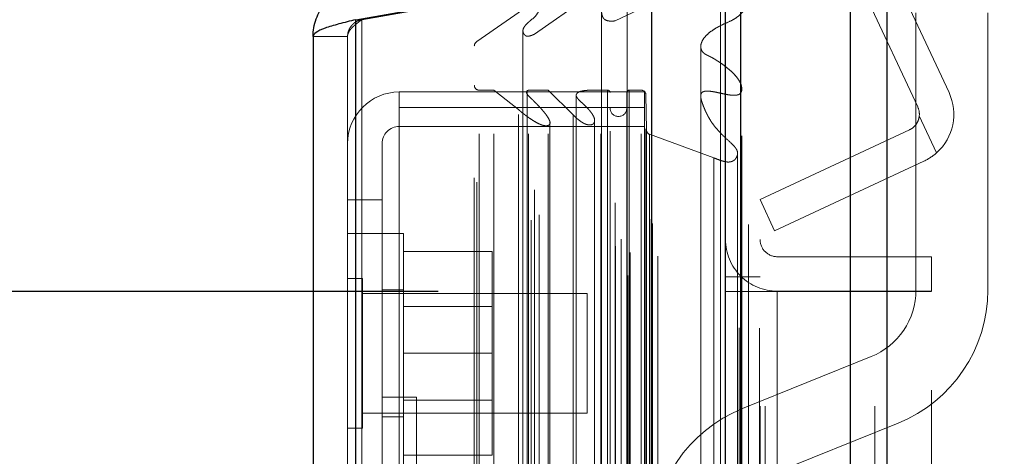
# Model space of a CAD drawing. Header units: inches. Extents: x 0.2 to 10.8, y 0.2 to 8.2.
# Tile 93 of 103: x 5.8947 to 6.066, y 5.0716 to 5.1476. Entities that reach past the tile are written whole.
import ezdxf

# ---------------------------------------------------------------- set-up
doc = ezdxf.new("R2010")
doc.units = ezdxf.units.IN
doc.header["$MEASUREMENT"] = 0
doc.linetypes.add('HIDDEN', pattern=[0.07500000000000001, 0.05, -0.025])
doc.layers.add('DIMENSIONS', color=140, linetype='Continuous')
doc.styles.add('SLDTEXTSTYLE0', font='TXT', dxfattribs={"width": 0.7})
doc.dimstyles.new('SLDDIMSTYLE0', dxfattribs={"dimtxt": 0.0849609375, "dimasz": 0.13, "dimexe": 0, "dimexo": 0.0625, "dimgap": 0.021240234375, "dimtad": 0, "dimtih": 1, "dimtoh": 1, "dimlfac": 12, "dimrnd": 1e-09, "dimzin": 12, "dimdsep": 46, "dimtxsty": 'SLDTEXTSTYLE0', "dimsah": 1, "dimcen": 0.09, "dimadec": 0, "dimazin": 3, "dimtfac": 1, "dimtofl": 0, "dimtmove": 0, "dimatfit": 3, "dimfxl": 0, "dimfrac": 2, "dimtolj": 1, "dimtzin": 12, "dimarcsym": 0})
doc.dimstyles.new('SLDDIMSTYLE5', dxfattribs={"dimtxt": 0.0849609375, "dimasz": 0.13, "dimexe": 0, "dimexo": 0.0625, "dimgap": 0.021240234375, "dimtad": 0, "dimtih": 1, "dimtoh": 1, "dimdec": 4, "dimlfac": 12, "dimzin": 12, "dimdsep": 46, "dimtxsty": 'SLDTEXTSTYLE0', "dimsah": 1, "dimcen": 0.09, "dimadec": 0, "dimazin": 3, "dimtfac": 1, "dimtdec": 0, "dimtofl": 0, "dimtmove": 0, "dimatfit": 3, "dimfxl": 0, "dimfrac": 2, "dimtolj": 1, "dimtzin": 12, "dimarcsym": 0})

# ---------------------------------------------------------------- blocks, each defined once
blk = doc.blocks.new('_D_13')
at = {"layer": 'DIMENSIONS'}
blk.add_line((6.643258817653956, 5.570978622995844), (5.965081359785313, 5.570978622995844), dxfattribs=at)
for radius, start, end in [(0.7522245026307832, 161.1802903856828, 180), (0.752224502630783, 205.0000000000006, 223.8197096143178)]:
    blk.add_arc((6.842305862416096, 5.570978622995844), radius, start, end, dxfattribs=at)
for points in [[(6.090081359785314, 5.570978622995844), (6.121118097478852, 5.698793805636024), (6.081264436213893, 5.702212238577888)], [(6.160558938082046, 5.253074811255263), (6.208029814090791, 5.130410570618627), (6.242704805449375, 5.150351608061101)]]:
    blk.add_solid(points, dxfattribs=at)
at = {"layer": 'DIMENSIONS', "insert": (6.008802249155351, 5.440751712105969), "char_height": 0.08333333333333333, "attachment_point": 1, "style": 'SLDTEXTSTYLE0'}
blk.add_mtext('25°', dxfattribs=at)
blk = doc.blocks.new('_D_18')
at = {"layer": 'DIMENSIONS'}
for p, q in [((5.967508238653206, 5.100344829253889), (5.070740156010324, 5.100344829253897)), ((5.195740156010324, 5.100344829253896), (5.19574015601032, 4.580145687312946)), ((5.034166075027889, 4.450014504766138), (5.005635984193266, 4.450014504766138)), ((5.005635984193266, 4.450014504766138), (5.005635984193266, 4.314983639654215)), ((5.357314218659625, 4.450014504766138), (5.385844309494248, 4.450014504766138)), ((5.385844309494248, 4.450014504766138), (5.385844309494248, 4.314983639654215)), ((5.005635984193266, 4.314983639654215), (5.034166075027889, 4.314983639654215)), ((5.385844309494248, 4.314983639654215), (5.357314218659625, 4.314983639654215)), ((5.195740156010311, 3.662761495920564), (5.195740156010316, 4.160932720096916)), ((5.967508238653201, 3.662761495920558), (5.07074015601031, 3.662761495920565))]:
    blk.add_line(p, q, dxfattribs=at)
for points in [[(5.195740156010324, 5.100344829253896), (5.175740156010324, 4.970344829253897), (5.215740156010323, 4.970344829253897)], [(5.195740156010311, 3.662761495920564), (5.215740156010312, 3.792761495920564), (5.175740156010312, 3.792761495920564)]]:
    blk.add_solid(points, dxfattribs=at)
at = {"layer": 'DIMENSIONS', "char_height": 0.08333333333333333, "attachment_point": 1, "style": 'SLDTEXTSTYLE0'}
for s, insert in [('17.25', (5.034166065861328, 4.576456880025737)), ('438.2', (5.034166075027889, 4.422405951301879)), ('OPENING', (4.933703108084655, 4.26835503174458))]:
    blk.add_mtext(s, dxfattribs=dict(at, insert=insert))

msp = doc.modelspace()

# ---------------------------------------------------------------- linework, layer by layer
at = {"color": 7, "linetype": 'Continuous', "lineweight": 25}
for p, q in [((6.045584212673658, 5.192840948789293), (6.045584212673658, 3.580344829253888)), ((6.039220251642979, 3.580344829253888), (6.03922025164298, 5.191660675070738)), ((6.017508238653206, 3.580344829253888), (6.017508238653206, 5.182428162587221)), ((6.020144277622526, 3.580344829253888), (6.020144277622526, 5.182687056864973)), ((5.953184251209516, 5.147639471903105), (6.004705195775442, 5.156724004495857)), ((6.004705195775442, 3.606449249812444), (6.004705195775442, 5.156724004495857)), ((5.95318425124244, 3.615533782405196), (5.953184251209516, 5.147639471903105)), ((5.945747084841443, 5.144694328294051), (5.945747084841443, 3.618478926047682))]:
    msp.add_line(p, q, dxfattribs=at)
at = {"color": 7, "linetype": 'HIDDEN', "lineweight": 18}
for p, q in [((6.045584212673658, 5.192840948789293), (6.045584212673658, 3.580344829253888)), ((6.045584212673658, 3.580344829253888), (6.045584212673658, 5.192840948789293)), ((6.045584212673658, 3.580344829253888), (6.045584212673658, 5.192840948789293)), ((6.039220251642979, 3.580344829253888), (6.039220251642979, 5.191660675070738)), ((6.043462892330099, 3.580344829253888), (6.043462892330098, 5.191660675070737)), ((6.043462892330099, 3.580344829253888), (6.043462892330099, 5.191660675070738)), ((6.020144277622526, 3.580344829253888), (6.02014427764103, 5.182687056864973)), ((6.023508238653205, 3.580344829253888), (6.023508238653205, 5.182428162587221)), ((6.024386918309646, 3.580344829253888), (6.024386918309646, 5.182687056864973)), ((6.024386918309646, 3.580344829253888), (6.024386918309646, 5.182687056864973)), ((6.056377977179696, 5.134981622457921), (6.036092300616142, 5.17848439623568)), ((6.050940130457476, 5.132445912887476), (6.030654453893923, 5.175948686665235)), ((6.019890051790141, 3.593978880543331), (6.019890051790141, 5.169194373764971)), ((6.00047967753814, 3.603115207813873), (6.00047967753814, 5.160058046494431)), ((6.000479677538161, 3.60311520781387), (6.000479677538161, 5.160058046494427)), ((5.954226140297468, 5.147639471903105), (6.005747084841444, 5.156724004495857)), ((6.00039533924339, 5.155964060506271), (6.00039533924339, 3.607209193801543)), ((6.00090496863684, 3.6071193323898), (6.000904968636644, 5.156053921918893)), ((6.005747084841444, 3.606449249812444), (6.005747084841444, 5.156724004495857)), ((5.984251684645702, 5.145123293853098), (5.998341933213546, 5.154989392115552)), ((5.998341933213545, 3.60818386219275), (5.998341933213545, 5.154989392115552)), ((6.016634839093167, 5.154240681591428), (6.016634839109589, 3.608937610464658)), ((6.016634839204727, 5.154239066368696), (6.016634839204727, 3.6089460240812)), ((5.999334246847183, 3.60943873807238), (5.999334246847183, 5.153772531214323)), ((6.00478068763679, 3.611933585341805), (6.00478068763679, 5.151239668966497)), ((6.004807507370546, 3.612143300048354), (6.004807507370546, 5.151029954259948)), ((5.974234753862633, 5.143820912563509), (5.983667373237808, 5.15042570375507)), ((5.983667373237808, 3.612747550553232), (5.983667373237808, 5.15042570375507)), ((5.985098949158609, 3.613671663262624), (5.985098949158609, 5.149497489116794)), ((5.995944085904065, 5.149084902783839), (5.995944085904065, 3.614096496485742)), ((5.998310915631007, 5.147442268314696), (6.004329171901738, 5.150276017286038)), ((6.004329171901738, 3.612897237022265), (6.004329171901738, 5.150276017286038)), ((6.004329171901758, 3.612897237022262), (6.004329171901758, 5.150276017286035)), ((5.953184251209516, 5.147639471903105), (5.954226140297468, 5.147639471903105)), ((5.95318425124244, 5.147639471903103), (5.953184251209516, 3.615533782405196)), ((5.954226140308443, 3.615533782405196), (5.954226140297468, 5.147639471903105)), ((5.954226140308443, 5.147639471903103), (5.954226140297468, 3.615533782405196)), ((5.998310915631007, 3.615730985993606), (5.998310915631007, 5.147442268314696)), ((6.050635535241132, 5.100569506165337), (6.050635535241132, 5.148832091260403)), ((6.063135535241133, 5.148832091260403), (6.063135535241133, 5.100569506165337)), ((5.982255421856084, 5.145757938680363), (5.982255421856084, 5.145747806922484)), ((5.982255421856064, 5.145747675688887), (5.982255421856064, 3.617417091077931)), ((5.951747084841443, 5.144694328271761), (5.945747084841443, 5.144694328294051)), ((5.951747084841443, 5.144694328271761), (5.951747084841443, 3.618478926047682)), ((5.974234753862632, 3.619352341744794), (5.974234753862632, 5.143820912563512)), ((5.984251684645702, 3.618049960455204), (5.984251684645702, 5.145123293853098)), ((5.973802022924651, 3.620083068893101), (5.973802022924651, 5.143090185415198)), ((6.013198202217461, 5.142938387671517), (6.013198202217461, 3.620210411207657)), ((5.974635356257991, 3.627800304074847), (5.974635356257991, 5.135372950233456)), ((5.977167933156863, 5.135372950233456), (5.974635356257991, 5.135372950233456)), ((5.974635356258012, 3.627800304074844), (5.974635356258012, 5.135372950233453)), ((5.981476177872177, 5.132006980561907), (5.977167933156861, 5.135372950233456)), ((5.977167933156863, 3.627800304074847), (5.977167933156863, 5.135372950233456)), ((5.982990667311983, 5.135372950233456), (5.982990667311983, 5.134708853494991)), ((5.983202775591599, 3.627800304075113), (5.983202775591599, 5.135372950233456)), ((5.986647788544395, 5.135372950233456), (5.983202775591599, 5.135372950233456)), ((5.986647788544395, 3.627800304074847), (5.986647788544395, 5.135372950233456)), ((5.990972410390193, 5.131077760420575), (5.986647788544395, 5.135372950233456)), ((5.995818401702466, 3.627800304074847), (5.995818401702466, 5.135372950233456)), ((5.996991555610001, 5.135372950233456), (5.995818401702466, 5.135372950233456)), ((5.996991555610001, 5.135372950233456), (5.996991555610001, 3.627800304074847)), ((5.996991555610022, 3.627800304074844), (5.996991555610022, 5.135372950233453)), ((6.000741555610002, 3.627800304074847), (6.000741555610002, 5.135372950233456)), ((6.002815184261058, 5.135372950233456), (6.000741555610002, 5.135372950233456)), ((6.000741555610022, 5.135372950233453), (6.000741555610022, 3.627800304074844)), ((6.002815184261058, 3.627800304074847), (6.002815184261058, 5.135372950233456)), ((6.002815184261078, 3.627800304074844), (6.002815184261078, 5.135372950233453)), ((5.960747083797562, 5.132378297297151), (5.960747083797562, 5.135058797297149)), ((6.00341375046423, 5.135058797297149), (5.960747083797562, 5.135058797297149)), ((5.982990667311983, 5.134708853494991), (5.982990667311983, 3.628464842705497)), ((5.991519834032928, 5.134497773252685), (5.991519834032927, 5.134471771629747)), ((5.991519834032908, 5.134471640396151), (5.991519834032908, 3.628700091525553)), ((5.997408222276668, 3.628216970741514), (5.997408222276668, 5.134956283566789)), ((6.000324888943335, 5.134956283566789), (6.000324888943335, 3.628216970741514)), ((6.00341375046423, 5.132378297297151), (6.00341375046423, 5.135058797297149)), ((6.003658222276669, 3.628633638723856), (6.003658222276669, 5.134539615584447)), ((6.003728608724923, 5.128459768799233), (6.003658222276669, 5.134539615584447)), ((6.003658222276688, 3.628633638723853), (6.003658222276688, 5.134539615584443)), ((5.960747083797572, 5.132378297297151), (5.960747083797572, 5.062378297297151)), ((6.003413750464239, 5.132378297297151), (5.960747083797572, 5.132378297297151)), ((5.981476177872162, 3.631166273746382), (5.981476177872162, 5.132006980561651)), ((6.003413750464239, 5.132378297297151), (6.003413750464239, 3.630794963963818)), ((5.990972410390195, 3.632095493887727), (5.990972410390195, 5.131077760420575)), ((5.990972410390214, 3.632095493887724), (5.990972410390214, 5.131077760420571)), ((5.994729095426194, 5.13009815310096), (5.994729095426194, 5.130099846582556)), ((5.994729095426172, 3.63307724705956), (5.994729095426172, 5.130098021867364)), ((6.051207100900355, 5.130887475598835), (6.054206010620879, 5.124456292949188)), ((6.054206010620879, 5.124456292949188), (6.051207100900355, 5.130887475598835)), ((6.00341375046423, 5.129058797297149), (5.960747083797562, 5.129058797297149)), ((5.986916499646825, 5.129976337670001), (5.986916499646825, 5.129977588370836)), ((5.986916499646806, 3.63320432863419), (5.986916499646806, 5.129976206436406)), ((6.003728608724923, 3.634713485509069), (6.003728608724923, 5.128459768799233)), ((6.003728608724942, 3.634713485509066), (6.003728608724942, 5.128459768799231)), ((6.023508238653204, 5.116344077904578), (6.049489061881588, 5.128459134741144)), ((6.004275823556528, 3.635486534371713), (6.004275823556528, 5.127686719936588)), ((6.015467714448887, 5.123596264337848), (6.004275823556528, 5.127686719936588)), ((6.004275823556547, 3.63548653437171), (6.004275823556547, 5.127686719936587)), ((5.957747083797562, 5.126058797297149), (5.957747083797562, 5.116308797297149)), ((6.015467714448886, 3.639576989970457), (6.015467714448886, 5.123596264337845)), ((6.01960152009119, 5.124343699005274), (6.019601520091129, 5.124375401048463)), ((6.019601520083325, 3.638798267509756), (6.01960152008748, 5.124340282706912)), ((6.052024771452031, 5.123021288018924), (6.026043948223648, 5.110906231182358)), ((5.957747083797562, 5.116308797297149), (5.951747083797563, 5.116308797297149)), ((5.957747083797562, 5.116308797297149), (5.957747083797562, 5.062378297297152)), ((6.026043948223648, 5.110906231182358), (6.023508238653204, 5.116344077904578)), ((5.957747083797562, 5.110392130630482), (5.951747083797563, 5.110392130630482)), ((5.961497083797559, 5.110392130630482), (5.957747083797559, 5.110392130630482)), ((5.961497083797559, 5.089558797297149), (5.961497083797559, 5.110392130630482)), ((5.961497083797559, 5.107308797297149), (5.976913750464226, 5.107308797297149)), ((5.976913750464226, 5.089558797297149), (5.976913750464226, 5.107308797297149)), ((6.053341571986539, 5.106380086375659), (6.026508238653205, 5.106380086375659)), ((6.053341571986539, 5.106380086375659), (6.053341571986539, 5.100380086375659)), ((6.023508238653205, 5.102844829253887), (6.017508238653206, 5.102844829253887)), ((5.95435125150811, 5.102579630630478), (5.951747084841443, 5.102579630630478)), ((5.95435125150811, 5.089558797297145), (5.95435125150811, 5.102579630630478)), ((5.993413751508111, 5.099975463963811), (5.95435125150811, 5.099975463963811)), ((5.961497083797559, 5.100600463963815), (5.957747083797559, 5.100600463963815)), ((5.993413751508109, 5.089558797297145), (5.993413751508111, 5.099975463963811)), ((6.017508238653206, 5.100344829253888), (6.023508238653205, 5.100344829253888)), ((6.023508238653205, 5.100344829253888), (6.026508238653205, 5.100344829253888)), ((6.053341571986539, 5.100380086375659), (6.026508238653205, 5.100380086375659)), ((6.026508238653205, 3.662761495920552), (6.026508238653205, 5.100344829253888)), ((6.026508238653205, 3.662761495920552), (6.026508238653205, 5.100344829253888)), ((6.053341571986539, 5.100344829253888), (6.026508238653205, 5.100344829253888)), ((6.026508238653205, 3.662761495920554), (6.026508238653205, 5.100344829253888)), ((6.026508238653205, 3.662761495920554), (6.026508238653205, 5.100344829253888)), ((6.053341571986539, 4.783136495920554), (6.053341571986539, 5.100344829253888)), ((5.976913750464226, 5.097721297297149), (5.961497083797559, 5.097721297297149)), ((5.95435125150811, 5.076537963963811), (5.95435125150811, 5.089558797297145)), ((5.961497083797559, 5.068725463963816), (5.961497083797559, 5.089558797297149)), ((5.961497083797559, 5.089558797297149), (5.976913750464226, 5.089558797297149)), ((5.976913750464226, 5.071808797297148), (5.976913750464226, 5.089558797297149)), ((5.993413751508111, 5.079142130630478), (5.993413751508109, 5.089558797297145)), ((6.020429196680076, 5.079925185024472), (6.042822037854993, 5.088981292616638)), ((5.963747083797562, 5.08191706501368), (5.957747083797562, 5.08191706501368)), ((5.961497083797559, 5.081396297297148), (5.976913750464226, 5.081396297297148)), ((5.963747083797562, 5.08191706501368), (5.963747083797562, 5.025500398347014)), ((5.95435125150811, 5.079142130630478), (5.993413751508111, 5.079142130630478)), ((5.957747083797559, 5.078517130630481), (5.961497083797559, 5.078517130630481)), ((6.047508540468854, 5.077393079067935), (6.025115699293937, 5.06833697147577)), ((5.951747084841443, 5.076537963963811), (5.95435125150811, 5.076537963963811)), ((5.961497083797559, 5.071808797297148), (5.976913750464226, 5.071808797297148))]:
    msp.add_line(p, q, dxfattribs=at)
at = {"color": 7, "linetype": 'HIDDEN', "lineweight": 18, "flags": 128}
for points in [[(6.023397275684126, 3.59391858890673), (6.023397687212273, 4.37535031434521), (6.023397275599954, 5.169250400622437)], [(6.021497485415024, 3.611975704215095), (6.021497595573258, 4.349708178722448), (6.021497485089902, 5.151186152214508)], [(6.021497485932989, 3.611964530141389), (6.021497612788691, 4.369107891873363), (6.021497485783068, 5.151210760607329)], [(6.013198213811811, 5.142962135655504), (6.013198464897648, 4.348832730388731), (6.01319821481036, 3.620211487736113)], [(6.020326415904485, 3.62741966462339), (6.020327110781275, 4.397957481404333), (6.020326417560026, 5.135753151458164)], [(6.020326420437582, 3.627436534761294), (6.020327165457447, 4.369107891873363), (6.020326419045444, 5.135754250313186)], [(6.013210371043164, 5.134050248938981), (6.013210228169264, 4.387819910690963), (6.013210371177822, 3.629123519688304)]]:
    msp.add_lwpolyline(points, dxfattribs=at)
at = {"color": 7, "linetype": 'HIDDEN', "lineweight": 18}
for centre, radius, start, end in [((5.974635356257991, 5.143090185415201), 0.000833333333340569, 118.7326247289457, 180.0000000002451), ((5.974635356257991, 5.136206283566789), 0.0008333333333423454, 180, 270.0000000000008), ((5.996991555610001, 5.134956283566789), 0.0004166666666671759, 0, 90), ((6.000741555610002, 5.134956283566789), 0.0004166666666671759, 90, 180), ((6.002815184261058, 5.134529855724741), 0.0008430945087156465, 0.663284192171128, 90), ((5.960747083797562, 5.126058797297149), 0.009000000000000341, 90, 180), ((6.048221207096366, 5.131178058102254), 0.009000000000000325, 311.6806506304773, 25.00000000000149), ((5.998866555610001, 5.132247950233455), 0.001458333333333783, 180, 0), ((6.048221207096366, 5.131178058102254), 0.003000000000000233, 354.441568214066, 25.00000000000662), ((5.960747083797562, 5.126058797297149), 0.003000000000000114, 90, 180), ((6.004561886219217, 5.128469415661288), 0.0008333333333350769, 180.6632841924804, 249.9234572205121), ((6.026508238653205, 5.109380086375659), 0.009000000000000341, 180, 270.0000000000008), ((6.026508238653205, 5.109380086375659), 0.003000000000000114, 180, 270.0000000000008), ((6.038135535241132, 5.100569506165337), 0.01250000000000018, 292.0193813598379, 0), ((6.038135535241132, 5.100569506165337), 0.02500000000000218, 292.0193813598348, 0), ((6.029802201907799, 5.05674875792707), 0.02500000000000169, 112.0193813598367, 180)]:
    msp.add_arc(centre, radius, start, end, dxfattribs=at)
for points, knots in [([(6.019890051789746, 5.169194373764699), (6.020194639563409, 5.169321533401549), (6.020752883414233, 5.169554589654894), (6.021537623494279, 5.16983471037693), (6.022184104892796, 5.170037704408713), (6.022661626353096, 5.17012448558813), (6.022997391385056, 5.170130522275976), (6.023219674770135, 5.170088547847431), (6.023374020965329, 5.169953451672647), (6.023445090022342, 5.16975909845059), (6.023457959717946, 5.169520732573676), (6.023405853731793, 5.169254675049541), (6.023313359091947, 5.168978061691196), (6.023119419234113, 5.168414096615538), (6.02275403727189, 5.167611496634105), (6.02219839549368, 5.166610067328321), (6.021611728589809, 5.165677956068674), (6.020959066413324, 5.164824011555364), (6.020169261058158, 5.163996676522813), (6.019444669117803, 5.163273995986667), (6.018847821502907, 5.162592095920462), (6.018396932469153, 5.162000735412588), (6.017869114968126, 5.161139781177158), (6.017292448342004, 5.159593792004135), (6.017098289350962, 5.157913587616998), (6.016845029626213, 5.156378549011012), (6.016695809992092, 5.155371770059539), (6.016609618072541, 5.154310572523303), (6.016665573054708, 5.153389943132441), (6.016925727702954, 5.152672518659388), (6.017322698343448, 5.152342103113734), (6.017765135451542, 5.152171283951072), (6.018250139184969, 5.152129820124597), (6.018870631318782, 5.152176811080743), (6.019493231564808, 5.152240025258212), (6.019985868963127, 5.15227856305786), (6.020304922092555, 5.152286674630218), (6.020539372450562, 5.152275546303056), (6.020774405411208, 5.152231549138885), (6.021005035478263, 5.152151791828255), (6.021242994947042, 5.152020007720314), (6.021439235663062, 5.151769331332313), (6.021500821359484, 5.151440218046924), (6.021501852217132, 5.151104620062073), (6.0214512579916, 5.150782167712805), (6.021329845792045, 5.150353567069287), (6.021071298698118, 5.149789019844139), (6.020642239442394, 5.14914863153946), (6.020080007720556, 5.148541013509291), (6.019426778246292, 5.148009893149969), (6.018449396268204, 5.147415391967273), (6.017197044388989, 5.146908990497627), (6.015925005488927, 5.146258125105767), (6.014876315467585, 5.145567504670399), (6.014006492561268, 5.144802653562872), (6.013500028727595, 5.144098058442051), (6.013276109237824, 5.143547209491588), (6.013194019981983, 5.143179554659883), (6.013189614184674, 5.142805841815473), (6.013279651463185, 5.14242969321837), (6.013418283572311, 5.142164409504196), (6.013589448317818, 5.141948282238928), (6.013785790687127, 5.141762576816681), (6.014115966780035, 5.141552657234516), (6.014552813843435, 5.141342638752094), (6.015015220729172, 5.141122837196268), (6.01554014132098, 5.140825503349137), (6.016127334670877, 5.140450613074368), (6.016803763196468, 5.140000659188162), (6.017565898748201, 5.139447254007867), (6.018361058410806, 5.138792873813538), (6.0191318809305, 5.138042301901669), (6.019730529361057, 5.137299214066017), (6.020170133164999, 5.13653301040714), (6.020329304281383, 5.135922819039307), (6.02033803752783, 5.135449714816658), (6.020286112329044, 5.135112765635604), (6.02005918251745, 5.13470281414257), (6.019549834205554, 5.134514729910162), (6.019009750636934, 5.134460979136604), (6.018390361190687, 5.134510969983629), (6.017605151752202, 5.134636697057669), (6.016701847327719, 5.134832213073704), (6.015791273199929, 5.135036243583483), (6.014979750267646, 5.135177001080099), (6.014354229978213, 5.135238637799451), (6.013910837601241, 5.135194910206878), (6.013606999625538, 5.135106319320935), (6.01337101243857, 5.134963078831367), (6.013213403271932, 5.134696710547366), (6.013170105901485, 5.134408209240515), (6.013192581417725, 5.134128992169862), (6.013240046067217, 5.133882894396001), (6.0132920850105, 5.133666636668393), (6.013332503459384, 5.133521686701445), (6.013355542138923, 5.133444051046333), (6.013363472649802, 5.133417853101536), (6.013365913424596, 5.133409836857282), (6.013366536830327, 5.133407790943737), (6.013367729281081, 5.133403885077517), (6.01336713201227, 5.133405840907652), (6.013366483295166, 5.133407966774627), (6.013367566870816, 5.133404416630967), (6.013368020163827, 5.133402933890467), (6.013369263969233, 5.133398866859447), (6.013373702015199, 5.133384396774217), (6.013390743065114, 5.133329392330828), (6.013448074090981, 5.133151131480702), (6.013565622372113, 5.132817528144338), (6.013737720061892, 5.132371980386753), (6.013905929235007, 5.131975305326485), (6.014028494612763, 5.131703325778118), (6.014093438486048, 5.131563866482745), (6.014127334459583, 5.131492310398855), (6.01414444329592, 5.131456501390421), (6.014153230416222, 5.131438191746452), (6.014157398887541, 5.131429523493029), (6.014159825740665, 5.131424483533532), (6.014160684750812, 5.131422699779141), (6.014162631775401, 5.131418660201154), (6.014161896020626, 5.131420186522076), (6.014160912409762, 5.131422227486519), (6.014162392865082, 5.131419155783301), (6.014162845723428, 5.131418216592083), (6.014163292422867, 5.131417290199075), (6.014163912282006, 5.131416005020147), (6.014164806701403, 5.131414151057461), (6.014166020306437, 5.131411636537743), (6.014167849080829, 5.131407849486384), (6.014170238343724, 5.131402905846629), (6.014173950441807, 5.131395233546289), (6.014178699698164, 5.131385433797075), (6.014184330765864, 5.131373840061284), (6.014190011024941, 5.131362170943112), (6.014195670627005, 5.131350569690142), (6.014201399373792, 5.131338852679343), (6.014220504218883, 5.131299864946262), (6.014268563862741, 5.131202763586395), (6.014376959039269, 5.130989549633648), (6.014595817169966, 5.130581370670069), (6.014940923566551, 5.130001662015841), (6.01539984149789, 5.129338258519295), (6.016021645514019, 5.12855070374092), (6.017005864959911, 5.127484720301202), (6.018085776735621, 5.126525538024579), (6.018942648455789, 5.125704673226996), (6.019370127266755, 5.125178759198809), (6.019635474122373, 5.124589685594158), (6.019571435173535, 5.123961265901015), (6.019330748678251, 5.123508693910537), (6.019041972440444, 5.123192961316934), (6.018749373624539, 5.123009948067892), (6.018401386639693, 5.122894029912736), (6.0180223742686, 5.122849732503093), (6.017611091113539, 5.122880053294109), (6.017158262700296, 5.122978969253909), (6.016642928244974, 5.123142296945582), (6.016067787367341, 5.12334695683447), (6.015675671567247, 5.123509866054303), (6.015467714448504, 5.123596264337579)], [0, 0, 0, 0, 0.01126700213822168, 0.02064999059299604, 0.02797787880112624, 0.03375775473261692, 0.03628393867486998, 0.03862088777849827, 0.04090893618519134, 0.04357336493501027, 0.04740759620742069, 0.05144243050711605, 0.05577019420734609, 0.0604412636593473, 0.07749461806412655, 0.09367615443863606, 0.1089473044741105, 0.1234127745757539, 0.1374495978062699, 0.1541752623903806, 0.163170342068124, 0.1733298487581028, 0.1846078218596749, 0.2054415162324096, 0.245451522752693, 0.2599497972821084, 0.2751782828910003, 0.291090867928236, 0.3077935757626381, 0.3169077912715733, 0.3232537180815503, 0.3272800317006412, 0.3323654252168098, 0.3385971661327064, 0.3471114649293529, 0.3523960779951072, 0.3543805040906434, 0.357310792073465, 0.3598524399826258, 0.3620338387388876, 0.3653984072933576, 0.3696223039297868, 0.3745329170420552, 0.3795171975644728, 0.3846412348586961, 0.3899254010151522, 0.3992943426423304, 0.4110162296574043, 0.4218655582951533, 0.4318663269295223, 0.4428523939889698, 0.462107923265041, 0.4783625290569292, 0.4926654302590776, 0.5076847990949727, 0.5224059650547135, 0.5279298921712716, 0.53341921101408, 0.5389217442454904, 0.5445238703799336, 0.5502695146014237, 0.5523560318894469, 0.5556196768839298, 0.5602515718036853, 0.5664099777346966, 0.5726295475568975, 0.5782048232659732, 0.58785726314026, 0.5977442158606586, 0.6078190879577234, 0.6226896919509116, 0.6366090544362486, 0.6496159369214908, 0.6610194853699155, 0.6739759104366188, 0.6771268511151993, 0.6823046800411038, 0.6894135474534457, 0.6953008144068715, 0.6999749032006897, 0.7065643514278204, 0.7150791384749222, 0.7255865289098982, 0.7366219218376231, 0.7454518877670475, 0.7521253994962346, 0.7567153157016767, 0.7593600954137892, 0.7626909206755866, 0.7667310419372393, 0.7716322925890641, 0.7752975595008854, 0.7793977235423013, 0.7828264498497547, 0.785157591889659, 0.7861052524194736, 0.7863437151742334, 0.7864143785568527, 0.7864416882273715, 0.7864712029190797, 0.7864970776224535, 0.7865226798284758, 0.7865513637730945, 0.786570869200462, 0.78661031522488, 0.7867239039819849, 0.78725256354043, 0.7891108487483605, 0.7950079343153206, 0.8027402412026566, 0.8099499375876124, 0.8136664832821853, 0.815595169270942, 0.8165716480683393, 0.8170622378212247, 0.8173080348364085, 0.8174310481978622, 0.8174925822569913, 0.8175233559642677, 0.817556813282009, 0.8175727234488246, 0.8175886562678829, 0.8176179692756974, 0.8176249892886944, 0.8176410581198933, 0.8176596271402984, 0.8176872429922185, 0.8177289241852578, 0.8177796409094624, 0.8178676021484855, 0.8179645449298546, 0.8181452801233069, 0.8183347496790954, 0.8185173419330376, 0.8187018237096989, 0.8188881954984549, 0.8190764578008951, 0.820562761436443, 0.8235284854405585, 0.8292989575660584, 0.840257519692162, 0.8518476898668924, 0.8626044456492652, 0.8809484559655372, 0.9088781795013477, 0.9180147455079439, 0.927134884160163, 0.9359905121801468, 0.9448711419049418, 0.9543172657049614, 0.958417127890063, 0.9623931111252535, 0.9664135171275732, 0.9704154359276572, 0.9744710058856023, 0.9794970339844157, 0.9854998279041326, 0.9923098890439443, 1, 1, 1, 1]), ([(5.998341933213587, 5.154989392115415), (5.998377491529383, 5.154998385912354), (5.998450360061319, 5.155016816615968), (5.998571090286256, 5.155021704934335), (5.998698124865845, 5.15500861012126), (5.998829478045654, 5.15497546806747), (5.998960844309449, 5.154923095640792), (5.999087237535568, 5.154852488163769), (5.999202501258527, 5.154765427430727), (5.999307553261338, 5.15465588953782), (5.99941630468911, 5.154487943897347), (5.999512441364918, 5.154113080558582), (5.999285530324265, 5.153604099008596), (5.998838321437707, 5.153001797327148), (5.998236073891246, 5.15238708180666), (5.997501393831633, 5.151758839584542), (5.996907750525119, 5.151225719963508), (5.996523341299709, 5.150752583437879), (5.996275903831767, 5.150367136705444), (5.996062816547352, 5.149898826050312), (5.995931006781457, 5.149344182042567), (5.995937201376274, 5.148759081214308), (5.996064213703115, 5.148211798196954), (5.996298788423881, 5.147829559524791), (5.996597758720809, 5.147593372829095), (5.996962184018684, 5.14745902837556), (5.997380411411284, 5.147396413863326), (5.997841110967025, 5.147387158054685), (5.998152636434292, 5.147423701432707), (5.998310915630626, 5.14744226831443)], [0, 0, 0, 0, 0.008015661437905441, 0.01642624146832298, 0.02548130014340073, 0.03532265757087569, 0.04596837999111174, 0.0573182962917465, 0.06918684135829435, 0.08154973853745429, 0.09716460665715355, 0.1262066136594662, 0.1938647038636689, 0.2508569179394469, 0.3344528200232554, 0.4187956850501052, 0.5010146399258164, 0.5361129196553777, 0.578615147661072, 0.6281782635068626, 0.6848127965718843, 0.750008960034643, 0.8064906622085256, 0.8477527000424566, 0.874819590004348, 0.9022650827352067, 0.9327237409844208, 0.9658184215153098, 1, 1, 1, 1]), ([(5.983667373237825, 5.150425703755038), (5.983708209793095, 5.150446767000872), (5.983790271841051, 5.150489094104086), (5.98393450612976, 5.150528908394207), (5.984088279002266, 5.150550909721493), (5.984249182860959, 5.15055359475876), (5.984411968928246, 5.150537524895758), (5.984571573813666, 5.150502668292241), (5.984722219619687, 5.150449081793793), (5.984857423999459, 5.150376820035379), (5.984995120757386, 5.150265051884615), (5.985113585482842, 5.150066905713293), (5.98514386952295, 5.149802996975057), (5.985116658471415, 5.149524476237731), (5.984985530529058, 5.149046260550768), (5.984542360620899, 5.148305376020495), (5.983746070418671, 5.147646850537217), (5.983089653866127, 5.147089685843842), (5.982669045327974, 5.146660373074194), (5.982348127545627, 5.146192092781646), (5.982208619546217, 5.145691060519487), (5.982341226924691, 5.14523980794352), (5.982599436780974, 5.144923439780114), (5.982861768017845, 5.144785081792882), (5.983123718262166, 5.144759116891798), (5.983390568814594, 5.144795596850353), (5.983658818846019, 5.144872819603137), (5.983947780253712, 5.144987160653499), (5.984136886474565, 5.145071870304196), (5.984251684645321, 5.145123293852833)], [0, 0, 0, 0, 0.01286879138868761, 0.02586014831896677, 0.03915414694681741, 0.05280973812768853, 0.0667889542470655, 0.080991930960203, 0.09530063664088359, 0.1096358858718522, 0.1240351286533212, 0.1483514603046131, 0.1869717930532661, 0.216989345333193, 0.2495702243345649, 0.3631535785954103, 0.4986136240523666, 0.5635885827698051, 0.6272607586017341, 0.6891535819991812, 0.7481889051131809, 0.8066944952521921, 0.8499554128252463, 0.8739836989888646, 0.8919318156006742, 0.9150774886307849, 0.9430074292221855, 0.9654022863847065, 1, 1, 1, 1]), ([(5.954226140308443, 5.147648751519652), (5.954128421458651, 5.147628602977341), (5.953932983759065, 5.147588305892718), (5.953649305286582, 5.147491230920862), (5.953376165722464, 5.147368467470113), (5.953116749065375, 5.14721856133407), (5.952873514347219, 5.147043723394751), (5.952648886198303, 5.146845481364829), (5.952394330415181, 5.146571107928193), (5.952135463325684, 5.146201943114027), (5.951914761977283, 5.145725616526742), (5.95177353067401, 5.145217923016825), (5.951755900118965, 5.144868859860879), (5.951747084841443, 5.144694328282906)], [0, 0, 0, 0, 0.07144899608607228, 0.1428979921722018, 0.2143469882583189, 0.2857959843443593, 0.3572449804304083, 0.4286939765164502, 0.5001429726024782, 0.6251072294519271, 0.7500714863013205, 0.8750357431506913, 1, 1, 1, 1]), ([(5.951747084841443, 5.144694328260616), (5.951749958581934, 5.1447644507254), (5.951755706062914, 5.144904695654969), (5.951802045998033, 5.145115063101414), (5.95187551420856, 5.145325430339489), (5.951978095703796, 5.145535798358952), (5.952108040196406, 5.145746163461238), (5.952264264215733, 5.14595653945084), (5.952490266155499, 5.146219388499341), (5.952808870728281, 5.146535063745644), (5.953239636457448, 5.146903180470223), (5.953715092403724, 5.147271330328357), (5.954055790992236, 5.147516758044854), (5.954226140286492, 5.147639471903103)], [0, 0, 0, 0, 0.07144899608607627, 0.1428979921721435, 0.2143469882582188, 0.2857959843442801, 0.3572449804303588, 0.4286939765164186, 0.5001429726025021, 0.6251072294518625, 0.7500714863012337, 0.8750357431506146, 1, 1, 1, 1]), ([(5.983202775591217, 5.13537295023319), (5.983182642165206, 5.135363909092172), (5.983128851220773, 5.135339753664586), (5.983042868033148, 5.135285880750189), (5.982944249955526, 5.135197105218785), (5.982869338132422, 5.13505865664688), (5.98289396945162, 5.13487252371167), (5.982993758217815, 5.134688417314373), (5.983216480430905, 5.134388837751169), (5.983605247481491, 5.134036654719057), (5.984076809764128, 5.13355227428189), (5.984560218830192, 5.133064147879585), (5.985032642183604, 5.132571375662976), (5.985504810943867, 5.132052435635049), (5.98597273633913, 5.131505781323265), (5.986423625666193, 5.130929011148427), (5.98674445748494, 5.13042349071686), (5.986925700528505, 5.129999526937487), (5.987010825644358, 5.129666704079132), (5.986907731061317, 5.129406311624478), (5.986730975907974, 5.129264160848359), (5.986560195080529, 5.129200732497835), (5.986348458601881, 5.129176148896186), (5.986106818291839, 5.129182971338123), (5.985846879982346, 5.129222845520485), (5.985517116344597, 5.129314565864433), (5.985106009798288, 5.129485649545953), (5.984596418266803, 5.129742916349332), (5.984025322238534, 5.13008205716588), (5.983467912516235, 5.130453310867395), (5.982955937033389, 5.130822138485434), (5.982515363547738, 5.131144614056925), (5.982121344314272, 5.131446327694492), (5.981775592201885, 5.131729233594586), (5.981572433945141, 5.131917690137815), (5.981476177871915, 5.132006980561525)], [0, 0, 0, 0, 0.004393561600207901, 0.01173838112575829, 0.02163481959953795, 0.03350566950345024, 0.04779306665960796, 0.06568677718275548, 0.08271741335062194, 0.1309393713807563, 0.1816873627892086, 0.2321676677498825, 0.2822821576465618, 0.3319640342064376, 0.3859283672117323, 0.4419291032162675, 0.4994657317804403, 0.5270850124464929, 0.5544187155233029, 0.582539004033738, 0.5921652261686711, 0.6028740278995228, 0.6156206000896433, 0.6301815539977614, 0.6459191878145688, 0.6630307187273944, 0.6933290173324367, 0.7305967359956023, 0.7749517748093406, 0.8266059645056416, 0.8674982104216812, 0.9053336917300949, 0.9400534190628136, 0.9715974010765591, 1, 1, 1, 1]), ([(5.995818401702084, 5.13537295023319), (5.995506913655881, 5.135381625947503), (5.994923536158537, 5.135397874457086), (5.994106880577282, 5.135386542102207), (5.993407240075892, 5.135351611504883), (5.992822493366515, 5.135285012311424), (5.992333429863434, 5.135185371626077), (5.991941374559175, 5.135049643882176), (5.991714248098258, 5.134885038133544), (5.991595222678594, 5.134738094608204), (5.991497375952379, 5.134552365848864), (5.991544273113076, 5.134284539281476), (5.991712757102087, 5.134019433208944), (5.991920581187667, 5.133754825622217), (5.992198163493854, 5.133471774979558), (5.992598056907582, 5.133101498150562), (5.993080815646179, 5.132663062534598), (5.993576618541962, 5.132156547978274), (5.994001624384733, 5.131671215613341), (5.994334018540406, 5.131198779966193), (5.994584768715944, 5.130750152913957), (5.99474296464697, 5.130317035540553), (5.994730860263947, 5.129938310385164), (5.994614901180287, 5.129646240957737), (5.994431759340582, 5.129441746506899), (5.9941671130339, 5.129336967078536), (5.993864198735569, 5.129317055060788), (5.993517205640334, 5.129354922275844), (5.993121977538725, 5.129460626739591), (5.992670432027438, 5.129679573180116), (5.992173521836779, 5.130029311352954), (5.991577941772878, 5.130491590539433), (5.991187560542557, 5.130869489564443), (5.990972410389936, 5.131077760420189)], [0, 0, 0, 0, 0.0536453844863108, 0.100470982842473, 0.1405158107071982, 0.1742964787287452, 0.2022921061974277, 0.2277504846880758, 0.2493517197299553, 0.2550791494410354, 0.2709617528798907, 0.2962491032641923, 0.3172220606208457, 0.3416341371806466, 0.3696635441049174, 0.4013096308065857, 0.4549012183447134, 0.5048963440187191, 0.5512405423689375, 0.5938231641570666, 0.6329417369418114, 0.6687901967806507, 0.702421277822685, 0.7234999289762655, 0.7415256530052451, 0.7580224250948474, 0.7745344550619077, 0.7931665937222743, 0.8180935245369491, 0.8472655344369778, 0.8863868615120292, 0.9373845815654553, 1, 1, 1, 1]), ([(6.049489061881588, 5.128459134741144), (6.049725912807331, 5.128569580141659), (6.049943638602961, 5.128708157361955), (6.050341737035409, 5.129040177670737), (6.050520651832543, 5.129234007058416), (6.050819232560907, 5.129655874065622), (6.05094299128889, 5.129890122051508), (6.051123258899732, 5.130374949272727), (6.051181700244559, 5.130626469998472), (6.051207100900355, 5.130887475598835)], [0, 0, 0, 0, 0.25, 0.25, 0.5, 0.5, 0.75, 0.75, 1, 1, 1, 1])]:
    msp.add_open_spline(points, degree=3, knots=knots, dxfattribs=at)
at = {"color": 7, "linetype": 'Continuous', "lineweight": 25}
for points in [[(5.945747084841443, 5.144694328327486), (5.945747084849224, 5.145741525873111), (5.945931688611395, 5.146788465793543), (5.946648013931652, 5.148756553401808), (5.947179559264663, 5.149677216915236), (5.948525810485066, 5.15128161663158), (5.949340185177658, 5.151964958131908), (5.951153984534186, 5.153012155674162), (5.952152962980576, 5.153375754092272), (5.953184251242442, 5.153557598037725)], [(5.953184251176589, 5.147639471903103), (5.952152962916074, 5.147394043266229), (5.951153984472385, 5.147148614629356), (5.949340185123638, 5.146657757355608), (5.948525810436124, 5.146412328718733), (5.94717955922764, 5.145921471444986), (5.94664801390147, 5.145676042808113), (5.945931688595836, 5.145185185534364), (5.945747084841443, 5.14493975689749), (5.945747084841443, 5.144694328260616)]]:
    msp.add_open_spline(points, degree=3, knots=[0, 0, 0, 0, 0.25, 0.25, 0.5, 0.5, 0.75, 0.75, 1, 1, 1, 1], dxfattribs=at)
at = {"color": 7, "linetype": 'HIDDEN', "lineweight": 18}
msp.add_open_spline([(6.054206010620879, 5.124456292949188), (6.053547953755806, 5.123870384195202), (6.052820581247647, 5.123392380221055), (6.052024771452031, 5.123021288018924)], degree=3, dxfattribs=at)

# ---------------------------------------------------------------- dimensions: what is measured, and where the dimension line sits
at = {"layer": 'DIMENSIONS'}
dim = msp.add_angular_dim_2l(base=(6.100203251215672, 5.693964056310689), line1=((6.693258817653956, 5.570978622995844), (6.842305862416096, 5.570978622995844)), line2=((6.038820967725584, 5.196307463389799), (6.842305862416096, 5.570978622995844)), dimstyle='SLDDIMSTYLE5', dxfattribs=at)
dim.commit()
dim.dimension.update_dxf_attribs({"geometry": '_D_13', "text_midpoint": (6.109573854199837, 5.400844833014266), "dimtype": 162})
dim = msp.add_linear_dim(base=(5.195740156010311, 3.662761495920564), p1=(6.017508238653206, 5.100344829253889), p2=(6.0175082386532, 3.662761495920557), angle=90.0000000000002, text='<>\\POPENING', dimstyle='SLDDIMSTYLE0', dxfattribs=at)
dim.commit()
dim.dimension.update_dxf_attribs({"geometry": '_D_18', "text_midpoint": (5.195740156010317, 4.370539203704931), "dimtype": 160})

doc.saveas('drawing.dxf')
